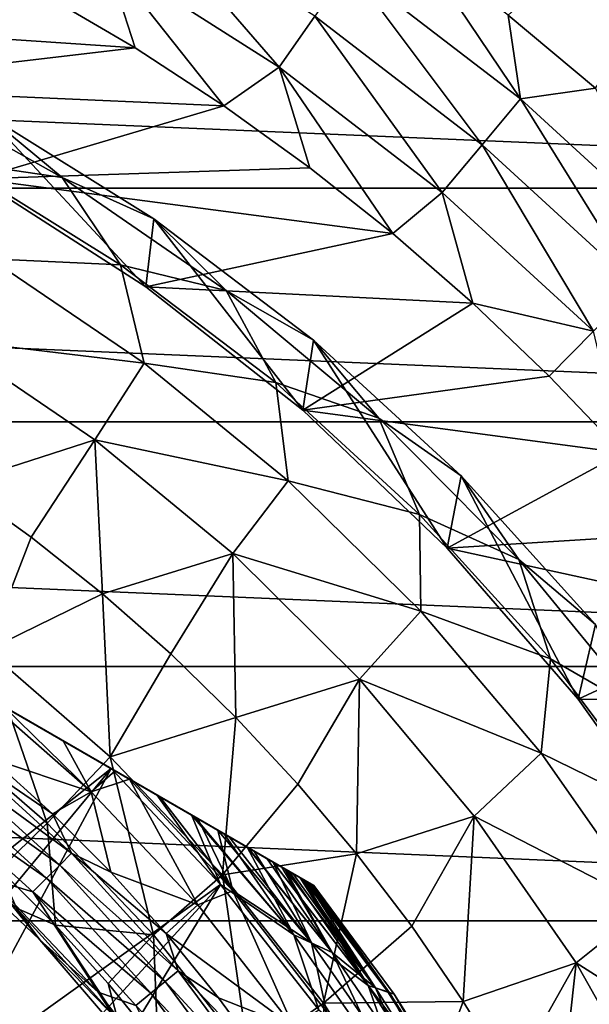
# Model space of a CAD drawing. Header units: metres. Extents: x -82 to 82, y -313 to 40.
# Tile 246 of 256: x 13.52 to 20.58, y 12.29 to 24.49. Entities that reach past the tile are written whole.
import ezdxf

# ---------------------------------------------------------------- set-up
doc = ezdxf.new("R2010")
doc.units = ezdxf.units.M
doc.layers.add('solid_505278_SW0001_CCC', color=7, linetype='CONTINUOUS')

msp = doc.modelspace()

# ---------------------------------------------------------------- linework, layer by layer
at = {"layer": 'solid_505278_SW0001_CCC'}
for points in [[(19.572805, 24.543472, -258.303833), (20.654238, 23.640627, -258.303833), (23.783209, 28.343588, -261.541443)], [(14.586952, 25.265343, -257.551117), (16.733465, 23.897863, -257.551117), (14.97223, 25.932663, -257.704254)], [(16.733465, 23.897863, -257.551117), (17.175436, 24.529066, -257.704254), (14.97223, 25.932663, -257.704254)], [(17.602146, 25.13847, -257.956726), (19.726128, 23.508682, -257.956726), (18.451958, 25.396891, -258.303833)], [(19.726128, 23.508682, -257.956726), (19.572805, 24.543472, -258.303833), (18.451958, 25.396891, -258.303833)], [(14.586952, 25.265343, -257.551117), (13.820222, 24.801702, -257.5), (14.951292, 24.136732, -257.5)], [(14.586952, 25.265343, -257.551117), (14.951292, 24.136732, -257.5), (16.050428, 23.420221, -257.5)], [(14.586952, 25.265343, -257.551117), (16.050428, 23.420221, -257.5), (16.733465, 23.897863, -257.551117)], [(-33.140461, 22.398878, -279.5), (-31.121508, 25.128704, -279.5), (33.140461, 22.398878, -279.5)], [(-31.121508, 25.128704, -279.5), (31.121508, 25.128704, -279.5), (33.140461, 22.398878, -279.5)], [(17.175436, 24.529066, -257.704254), (19.247929, 22.938787, -257.704254), (17.602146, 25.13847, -257.956726)], [(19.247929, 22.938787, -257.704254), (19.726128, 23.508682, -257.956726), (17.602146, 25.13847, -257.956726)], [(8.503753, 24.570026, -257.5), (14.951292, 24.136732, -257.5), (13.820222, 24.801702, -257.5)], [(8.503753, 24.570026, -257.5), (10.800772, 23.650438, -257.5), (14.951292, 24.136732, -257.5)], [(16.733465, 23.897863, -257.551117), (18.752625, 22.348507, -257.551117), (17.175436, 24.529066, -257.704254)], [(18.752625, 22.348507, -257.551117), (19.247929, 22.938787, -257.704254), (17.175436, 24.529066, -257.704254)], [(19.726128, 23.508682, -257.956726), (20.654238, 23.640627, -258.303833), (19.572805, 24.543472, -258.303833)], [(10.800772, 23.650438, -257.5), (16.050428, 23.420221, -257.5), (14.951292, 24.136732, -257.5)], [(16.733465, 23.897863, -257.551117), (16.050428, 23.420221, -257.5), (17.11529, 22.653694, -257.5)], [(16.733465, 23.897863, -257.551117), (17.11529, 22.653694, -257.5), (18.143606, 21.838785, -257.5)], [(16.733465, 23.897863, -257.551117), (18.143606, 21.838785, -257.5), (18.752625, 22.348507, -257.551117)], [(11.896777, 23.738615, 22.86648), (14.04752, 22.532694, 22.86648), (13.076743, 23.332966, 15)], [(12.721152, 22.72757, 30.750626), (14.04752, 22.532694, 22.86648), (11.896777, 23.738615, 22.86648)], [(10.800772, 23.650438, -257.5), (13.000019, 22.516647, -257.5), (16.050428, 23.420221, -257.5)], [(19.726128, 23.508682, -257.956726), (21.69998, 21.69998, -257.956726), (20.654238, 23.640627, -258.303833)], [(13.000019, 22.516647, -257.5), (17.11529, 22.653694, -257.5), (16.050428, 23.420221, -257.5)], [(19.247929, 22.938787, -257.704254), (21.173931, 21.173931, -257.704254), (19.726128, 23.508682, -257.956726)], [(21.173931, 21.173931, -257.704254), (21.69998, 21.69998, -257.956726), (19.726128, 23.508682, -257.956726)], [(15.081487, 21.17897, 15), (13.000019, 22.516647, 15), (13.076743, 23.332966, 15)], [(15.081487, 21.17897, 15), (13.076743, 23.332966, 15), (15.183228, 22.020393, 15)], [(14.04752, 22.532694, 22.86648), (15.183228, 22.020393, 15), (13.076743, 23.332966, 15)], [(18.752625, 22.348507, -257.551117), (20.629066, 20.629066, -257.551117), (19.247929, 22.938787, -257.704254)], [(20.629066, 20.629066, -257.551117), (21.173931, 21.173931, -257.704254), (19.247929, 22.938787, -257.704254)], [(14.771396, 21.451714, 30.750626), (14.04752, 22.532694, 22.86648), (12.721152, 22.72757, 30.750626)], [(14.771396, 21.451714, 30.750626), (12.721152, 22.72757, 30.750626), (13.154769, 21.524996, 38.608505)], [(13.000019, 22.516647, -257.5), (18.143606, 21.838785, -257.5), (17.11529, 22.653694, -257.5)], [(13.000019, 22.516647, -257.5), (15.081487, 21.17897, -257.5), (18.143606, 21.838785, -257.5)], [(15.081487, 21.17897, 15), (15.081487, 21.17897, -257.5), (13.000019, 22.516647, -257.5)], [(15.081487, 21.17897, 15), (13.000019, 22.516647, -257.5), (13.000019, 22.516647, 15)], [(14.04752, 22.532694, 22.86648), (16.077126, 21.132467, 22.86648), (15.183228, 22.020393, 15)], [(14.771396, 21.451714, 30.750626), (16.077126, 21.132467, 22.86648), (14.04752, 22.532694, 22.86648)], [(-34.920612, 19.507713, -279.5), (-33.140461, 22.398878, -279.5), (34.920612, 19.507713, -279.5)], [(-33.140461, 22.398878, -279.5), (33.140461, 22.398878, -279.5), (34.920612, 19.507713, -279.5)], [(18.752625, 22.348507, -257.551117), (18.143606, 21.838785, -257.5), (19.133186, 20.97723, -257.5)], [(18.752625, 22.348507, -257.551117), (19.133186, 20.97723, -257.5), (20.629066, 20.629066, -257.551117)], [(17.026358, 19.649506, 15), (15.081487, 21.17897, 15), (15.183228, 22.020393, 15)], [(17.026358, 19.649506, 15), (15.183228, 22.020393, 15), (17.159466, 20.517828, 15)], [(16.077126, 21.132467, 22.86648), (17.159466, 20.517828, 15), (15.183228, 22.020393, 15)], [(15.081487, 21.17897, -257.5), (19.133186, 20.97723, -257.5), (18.143606, 21.838785, -257.5)], [(3.335342, 21.745701, 112.757362), (17.164658, 13.761341, 112.757362), (17.164658, 13.761341, 97.169998)], [(3.335342, 21.745701, 112.757362), (3.344638, 21.740334, 112.910164), (17.164658, 13.761341, 112.757362)], [(3.335342, 21.745701, 97.169998), (3.335342, 21.745701, 112.757362), (17.164658, 13.761341, 97.169998)], [(17.14616, 13.77202, 96.840813), (3.335342, 21.745701, 97.169998), (17.164658, 13.761341, 97.169998)], [(17.14616, 13.77202, 96.840813), (3.353839, 21.735022, 96.840813), (3.335342, 21.745701, 97.169998)], [(3.344638, 21.740334, 112.910164), (17.155363, 13.766708, 112.910164), (17.164658, 13.761341, 112.757362)], [(3.344638, 21.740334, 112.910164), (3.372968, 21.723976, 113.064278), (17.155363, 13.766708, 112.910164)], [(17.089987, 13.804452, 96.510437), (3.410013, 21.702589, 96.510437), (3.353839, 21.735022, 96.840813)], [(17.14616, 13.77202, 96.840813), (17.089987, 13.804452, 96.510437), (3.353839, 21.735022, 96.840813)], [(3.372968, 21.723976, 113.064278), (17.127033, 13.783063, 113.064262), (17.155363, 13.766708, 112.910164)], [(3.372968, 21.723976, 113.064278), (3.422243, 21.695528, 113.222115), (17.127033, 13.783063, 113.064262)], [(17.041265, 13.832582, 96.32399), (3.458735, 21.674459, 96.32399), (3.410013, 21.702589, 96.510437)], [(17.089987, 13.804452, 96.510437), (17.041265, 13.832582, 96.32399), (3.410013, 21.702589, 96.510437)], [(3.422243, 21.695528, 113.222115), (17.077768, 13.811507, 113.222092), (17.127033, 13.783063, 113.064262)], [(3.422243, 21.695528, 113.222115), (3.423943, 21.694546, 113.22657), (17.077768, 13.811507, 113.222092)], [(3.423943, 21.694546, 113.22657), (17.076057, 13.812495, 113.22657), (17.077768, 13.811507, 113.222092)], [(3.423943, 21.694546, 113.22657), (3.495441, 21.653267, 113.385109), (17.076057, 13.812495, 113.22657)], [(16.99383, 13.859969, 96.176758), (3.50617, 21.647072, 96.176758), (3.458735, 21.674459, 96.32399)], [(17.041265, 13.832582, 96.32399), (16.99383, 13.859969, 96.176758), (3.458735, 21.674459, 96.32399)], [(3.495441, 21.653267, 113.385109), (16.903015, 13.9124, 113.554543), (17.004576, 13.853765, 113.385078)], [(3.495441, 21.653267, 113.385109), (3.597039, 21.59461, 113.554626), (16.903015, 13.9124, 113.554543)], [(3.495441, 21.653267, 113.385109), (17.004576, 13.853765, 113.385078), (17.076057, 13.812495, 113.22657)], [(16.854033, 13.940681, 95.839478), (3.645968, 21.56636, 95.839478), (3.50617, 21.647072, 96.176758)], [(16.99383, 13.859969, 96.176758), (16.854033, 13.940681, 95.839478), (3.50617, 21.647072, 96.176758)], [(3.597039, 21.59461, 113.554626), (3.693207, 21.539087, 113.683708), (16.903015, 13.9124, 113.554543)], [(16.665241, 14.049679, 95.497742), (3.834758, 21.457363, 95.497742), (3.645968, 21.56636, 95.839478)], [(16.854033, 13.940681, 95.839478), (16.665241, 14.049679, 95.497742), (3.645968, 21.56636, 95.839478)], [(3.693207, 21.539087, 113.683708), (16.806791, 13.967956, 113.683716), (16.903015, 13.9124, 113.554543)], [(3.693207, 21.539087, 113.683708), (3.733701, 21.515707, 113.731995), (16.806791, 13.967956, 113.683716)], [(3.733701, 21.515707, 113.731995), (16.586079, 14.095385, 113.917839), (16.766411, 13.991269, 113.731865)], [(3.733701, 21.515707, 113.731995), (3.914102, 21.411554, 113.918007), (16.586079, 14.095385, 113.917839)], [(3.733701, 21.515707, 113.731995), (16.766411, 13.991269, 113.731865), (16.806791, 13.967956, 113.683716)], [(15.064059, 20.234808, 38.608505), (13.154769, 21.524996, 38.608505), (12.62279, 20.52618, 46.427788)], [(14.771396, 21.451714, 30.750626), (13.154769, 21.524996, 38.608505), (15.064059, 20.234808, 38.608505)], [(16.657099, 14.05438, 95.48481), (3.842902, 21.452662, 95.48481), (3.834758, 21.457363, 95.497742)], [(16.665241, 14.049679, 95.497742), (16.657099, 14.05438, 95.48481), (3.834758, 21.457363, 95.497742)], [(16.420527, 14.190966, 95.152443), (4.079474, 21.316076, 95.152443), (3.842902, 21.452662, 95.48481)], [(16.657099, 14.05438, 95.48481), (16.420527, 14.190966, 95.152443), (3.842902, 21.452662, 95.48481)], [(3.914102, 21.411554, 113.918007), (16.352201, 14.230412, 114.111252), (16.586079, 14.095385, 113.917839)], [(3.914102, 21.411554, 113.918007), (4.148025, 21.276499, 114.11142), (16.352201, 14.230412, 114.111252)], [(16.694662, 19.991457, 30.750626), (16.077126, 21.132467, 22.86648), (14.771396, 21.451714, 30.750626)], [(16.694662, 19.991457, 30.750626), (14.771396, 21.451714, 30.750626), (15.064059, 20.234808, 38.608505)], [(16.110819, 14.369775, 94.804329), (4.389181, 21.137266, 94.804329), (4.079474, 21.316076, 95.152443)], [(16.420527, 14.190966, 95.152443), (16.110819, 14.369775, 94.804329), (4.079474, 21.316076, 95.152443)], [(4.148025, 21.276499, 114.11142), (4.159576, 21.269829, 114.119965), (16.352201, 14.230412, 114.111252)], [(4.159576, 21.269829, 114.119965), (16.340429, 14.23721, 114.119957), (16.352201, 14.230412, 114.111252)], [(4.159576, 21.269829, 114.119965), (4.446409, 21.104225, 114.309044), (16.340429, 14.23721, 114.119957)], [(15.973395, 14.449117, 94.671585), (4.526604, 21.057924, 94.671585), (4.389181, 21.137266, 94.804329)], [(16.110819, 14.369775, 94.804329), (15.973395, 14.449117, 94.671585), (4.389181, 21.137266, 94.804329)], [(4.446409, 21.104225, 114.309044), (15.68013, 14.618434, 114.506233), (16.053864, 14.402658, 114.308884)], [(4.446409, 21.104225, 114.309044), (4.820144, 20.888449, 114.506363), (15.68013, 14.618434, 114.506233)], [(4.446409, 21.104225, 114.309044), (16.053864, 14.402658, 114.308884), (16.340429, 14.23721, 114.119957)], [(15.081487, 21.17897, -257.5), (17.026358, 19.649506, -257.5), (19.133186, 20.97723, -257.5)], [(17.026358, 19.649506, 15), (17.026358, 19.649506, -257.5), (15.081487, 21.17897, -257.5)], [(17.026358, 19.649506, 15), (15.081487, 21.17897, -257.5), (15.081487, 21.17897, 15)], [(16.077126, 21.132467, 22.86648), (17.968092, 19.550007, 22.86648), (17.159466, 20.517828, 15)], [(16.694662, 19.991457, 30.750626), (17.968092, 19.550007, 22.86648), (16.077126, 21.132467, 22.86648)], [(15.72608, 14.591905, 94.457443), (4.773921, 20.915136, 94.457436), (4.526604, 21.057924, 94.671585)], [(15.973395, 14.449117, 94.671585), (15.72608, 14.591905, 94.457443), (4.526604, 21.057924, 94.671585)], [(17.026358, 19.649506, -257.5), (20.081911, 20.070869, -257.5), (19.133186, 20.97723, -257.5)], [(20.629066, 20.629066, -257.551117), (19.133186, 20.97723, -257.5), (20.081911, 20.070869, -257.5)], [(15.258471, 14.861878, 94.119049), (5.241532, 20.645161, 94.119041), (4.773921, 20.915136, 94.457436)], [(15.72608, 14.591905, 94.457443), (15.258471, 14.861878, 94.119049), (4.773921, 20.915136, 94.457436)], [(4.820144, 20.888449, 114.506363), (4.85295, 20.869509, 114.521698), (15.68013, 14.618434, 114.506233)], [(4.85295, 20.869509, 114.521698), (15.647055, 14.63753, 114.52169), (15.68013, 14.618434, 114.506233)], [(4.85295, 20.869509, 114.521698), (5.281591, 20.622032, 114.698235), (15.647055, 14.63753, 114.52169)], [(14.879573, 15.080636, 93.892952), (5.620428, 20.426405, 93.892952), (5.241532, 20.645161, 94.119041)], [(15.258471, 14.861878, 94.119049), (14.879573, 15.080636, 93.892952), (5.241532, 20.645161, 94.119041)], [(5.281591, 20.622032, 114.698235), (5.84601, 20.296165, 114.878677), (15.218615, 14.88489, 114.698158)], [(5.281591, 20.622032, 114.698235), (15.218615, 14.88489, 114.698158), (15.647055, 14.63753, 114.52169)], [(20.629066, 20.629066, -257.551117), (20.081911, 20.070869, -257.5), (20.987734, 19.121662, -257.5)], [(14.452027, 19.282061, 46.427788), (12.62279, 20.52618, 46.427788), (12.745398, 18.736017, 54.188477)], [(15.064059, 20.234808, 38.608505), (12.62279, 20.52618, 46.427788), (14.452027, 19.282061, 46.427788)], [(18.817091, 17.942045, 15), (17.026358, 19.649506, 15), (17.159466, 20.517828, 15)], [(18.817091, 17.942045, 15), (17.159466, 20.517828, 15), (18.987946, 18.838428, 15)], [(17.968092, 19.550007, 22.86648), (18.987946, 18.838428, 15), (17.159466, 20.517828, 15)], [(14.703426, 15.182334, 93.79953), (5.796582, 20.324703, 93.799522), (5.620428, 20.426405, 93.892952)], [(14.879573, 15.080636, 93.892952), (14.703426, 15.182334, 93.79953), (5.620428, 20.426405, 93.892952)], [(14.060379, 15.553597, 93.50985), (6.439635, 19.953436, 93.50985), (5.796582, 20.324703, 93.799522)], [(14.703426, 15.182334, 93.79953), (14.060379, 15.553597, 93.50985), (5.796582, 20.324703, 93.799522)], [(14.65399, 15.210876, 114.878677), (5.84601, 20.296165, 114.878677), (7.622289, 19.27063, 115.276672)], [(15.218615, 14.88489, 114.698158), (5.84601, 20.296165, 114.878677), (14.65399, 15.210876, 114.878677)], [(16.847654, 18.77578, 38.608505), (15.064059, 20.234808, 38.608505), (14.452027, 19.282061, 46.427788)], [(16.694662, 19.991457, 30.750626), (15.064059, 20.234808, 38.608505), (16.847654, 18.77578, 38.608505)], [(17.026358, 19.649506, -257.5), (20.987734, 19.121662, -257.5), (20.081911, 20.070869, -257.5)], [(14.060379, 15.553597, 93.50985), (13.329845, 15.975371, 93.259979), (6.439635, 19.953436, 93.50985)], [(18.474422, 18.359352, 30.750626), (17.968092, 19.550007, 22.86648), (16.694662, 19.991457, 30.750626)], [(18.474422, 18.359352, 30.750626), (16.694662, 19.991457, 30.750626), (16.847654, 18.77578, 38.608505)], [(17.026358, 19.649506, -257.5), (18.817091, 17.942045, -257.5), (20.987734, 19.121662, -257.5)], [(18.817091, 17.942045, 15), (18.817091, 17.942045, -257.5), (17.026358, 19.649506, -257.5)], [(18.817091, 17.942045, 15), (17.026358, 19.649506, -257.5), (17.026358, 19.649506, 15)], [(17.968092, 19.550007, 22.86648), (19.704113, 17.798962, 22.86648), (18.987946, 18.838428, 15)], [(18.474422, 18.359352, 30.750626), (19.704113, 17.798962, 22.86648), (17.968092, 19.550007, 22.86648)], [(-36.44915, 16.476023, -279.5), (-34.920612, 19.507713, -279.5), (36.44915, 16.476023, -279.5)], [(-34.920612, 19.507713, -279.5), (34.920612, 19.507713, -279.5), (36.44915, 16.476023, -279.5)], [(14.65399, 15.210876, 114.878677), (7.622289, 19.27063, 115.276672), (12.87771, 16.236412, 115.276672)], [(14.452027, 19.282061, 46.427788), (12.745398, 18.736017, 54.188477), (13.661897, 18.078609, 54.188477)], [(14.452027, 19.282061, 46.427788), (13.661897, 18.078609, 54.188477), (14.544548, 17.376411, 54.188477)], [(16.159458, 17.875425, 46.427788), (14.452027, 19.282061, 46.427788), (14.544548, 17.376411, 54.188477)], [(16.847654, 18.77578, 38.608505), (14.452027, 19.282061, 46.427788), (16.159458, 17.875425, 46.427788)], [(18.817091, 17.942045, -257.5), (21.848707, 18.131657, -257.5), (20.987734, 19.121662, -257.5)], [(20.437395, 16.072115, 15), (18.817091, 17.942045, 15), (18.987946, 18.838428, 15)], [(20.437395, 16.072115, 15), (18.987946, 18.838428, 15), (20.652315, 16.997356, 15)], [(19.704113, 17.798962, 22.86648), (20.652315, 16.997356, 15), (18.987946, 18.838428, 15)], [(13.115787, 16.67808, 61.983105), (13.661897, 18.078609, 54.188477), (12.745398, 18.736017, 54.188477)], [(18.490669, 17.160084, 38.608505), (16.847654, 18.77578, 38.608505), (16.159458, 17.875425, 46.427788)], [(18.474422, 18.359352, 30.750626), (16.847654, 18.77578, 38.608505), (18.490669, 17.160084, 38.608505)], [(20.095375, 16.569431, 30.750626), (19.704113, 17.798962, 22.86648), (18.474422, 18.359352, 30.750626)], [(20.095375, 16.569431, 30.750626), (18.474422, 18.359352, 30.750626), (18.490669, 17.160084, 38.608505)], [(13.115787, 16.67808, 61.983105), (14.544548, 17.376411, 54.188477), (13.661897, 18.078609, 54.188477)], [(18.817091, 17.942045, -257.5), (22.663012, 17.102951, -257.5), (21.848707, 18.131657, -257.5)], [(18.817091, 17.942045, -257.5), (20.437395, 16.072115, -257.5), (22.663012, 17.102951, -257.5)], [(20.437395, 16.072115, 15), (20.437395, 16.072115, -257.5), (18.817091, 17.942045, -257.5)], [(20.437395, 16.072115, 15), (18.817091, 17.942045, -257.5), (18.817091, 17.942045, 15)], [(16.159458, 17.875425, 46.427788), (14.544548, 17.376411, 54.188477), (15.391166, 16.631163, 54.188477)], [(16.159458, 17.875425, 46.427788), (15.391166, 16.631163, 54.188477), (16.199652, 15.844709, 54.188477)], [(17.730694, 16.318132, 46.427788), (16.159458, 17.875425, 46.427788), (16.199652, 15.844709, 54.188477)], [(18.490669, 17.160084, 38.608505), (16.159458, 17.875425, 46.427788), (17.730694, 16.318132, 46.427788)], [(19.704113, 17.798962, 22.86648), (21.27022, 15.894428, 22.86648), (20.652315, 16.997356, 15)], [(20.095375, 16.569431, 30.750626), (21.27022, 15.894428, 22.86648), (19.704113, 17.798962, 22.86648)], [(13.115787, 16.67808, 61.983105), (14.641749, 15.355824, 61.983105), (14.544548, 17.376411, 54.188477)], [(14.641749, 15.355824, 61.983105), (15.391166, 16.631163, 54.188477), (14.544548, 17.376411, 54.188477)], [(19.979397, 15.401203, 38.608505), (18.490669, 17.160084, 38.608505), (17.730694, 16.318132, 46.427788)], [(20.095375, 16.569431, 30.750626), (18.490669, 17.160084, 38.608505), (19.979397, 15.401203, 38.608505)], [(20.437395, 16.072115, -257.5), (23.428949, 16.037683, -257.5), (22.663012, 17.102951, -257.5)], [(21.872576, 14.056685, 15), (20.437395, 16.072115, 15), (20.652315, 16.997356, 15)], [(12.415007, 15.786965, 69.836754), (13.859437, 14.535359, 69.836754), (13.115787, 16.67808, 61.983105)], [(13.859437, 14.535359, 69.836754), (14.641749, 15.355824, 61.983105), (13.115787, 16.67808, 61.983105)], [(14.641749, 15.355824, 61.983105), (16.199652, 15.844709, 54.188477), (15.391166, 16.631163, 54.188477)], [(-37.71508, 13.325637, -279.5), (-36.44915, 16.476023, -279.5), (37.71508, 13.325637, -279.5)], [(-36.44915, 16.476023, -279.5), (36.44915, 16.476023, -279.5), (37.71508, 13.325637, -279.5)], [(21.543587, 14.637077, 30.750626), (20.095375, 16.569431, 30.750626), (19.979397, 15.401203, 38.608505)], [(21.543587, 14.637077, 30.750626), (21.27022, 15.894428, 22.86648), (20.095375, 16.569431, 30.750626)], [(11.294052, 12.543294, 119.121323), (14.65399, 15.210876, 114.878677), (12.87771, 16.236412, 115.276672)], [(17.730694, 16.318132, 46.427788), (16.199652, 15.844709, 54.188477), (16.968002, 15.019003, 54.188477)], [(17.730694, 16.318132, 46.427788), (16.968002, 15.019003, 54.188477), (17.694315, 14.156086, 54.188477)], [(19.152491, 14.623305, 46.427788), (17.730694, 16.318132, 46.427788), (17.694315, 14.156086, 54.188477)], [(19.979397, 15.401203, 38.608505), (17.730694, 16.318132, 46.427788), (19.152491, 14.623305, 46.427788)], [(14.404408, 14.925163, 93.166901), (12.963223, 16.18704, 93.160645), (13.329845, 15.975371, 93.259979)], [(14.404408, 14.925163, 93.166901), (13.166644, 15.337305, 92.499084), (12.963223, 16.18704, 93.160645)], [(20.437395, 16.072115, -257.5), (21.872576, 14.056685, -257.5), (23.428949, 16.037683, -257.5)], [(21.872576, 14.056685, 15), (21.872576, 14.056685, -257.5), (20.437395, 16.072115, -257.5)], [(21.872576, 14.056685, 15), (20.437395, 16.072115, -257.5), (20.437395, 16.072115, 15)], [(14.404408, 14.925163, 93.166901), (13.329845, 15.975371, 93.259979), (14.060379, 15.553597, 93.50985)], [(13.272218, 13.962365, 77.713394), (13.859437, 14.535359, 69.836754), (12.415007, 15.786965, 69.836754)], [(14.641749, 15.355824, 61.983105), (16.035114, 13.894506, 61.983105), (16.199652, 15.844709, 54.188477)], [(16.035114, 13.894506, 61.983105), (16.968002, 15.019003, 54.188477), (16.199652, 15.844709, 54.188477)], [(14.404408, 14.925163, 93.166901), (14.060379, 15.553597, 93.50985), (14.703426, 15.182334, 93.79953)], [(12.575418, 15.323192, 92.187546), (12.707966, 15.484701, 92.327232), (14.164539, 14.164539, 92.327232)], [(12.707966, 15.484701, 92.327232), (13.166644, 15.337305, 92.499084), (13.926567, 14.65074, 92.499084)], [(14.164539, 14.164539, 92.327232), (12.707966, 15.484701, 92.327232), (13.926567, 14.65074, 92.499084)], [(21.301414, 13.513812, 38.608505), (19.979397, 15.401203, 38.608505), (19.152491, 14.623305, 46.427788)], [(21.543587, 14.637077, 30.750626), (19.979397, 15.401203, 38.608505), (21.301414, 13.513812, 38.608505)], [(12.429935, 15.145921, 92.084709), (12.575418, 15.323192, 92.187546), (14.016799, 14.016799, 92.187546)], [(14.016799, 14.016799, 92.187546), (12.575418, 15.323192, 92.187546), (14.164539, 14.164539, 92.327232)], [(14.404408, 14.925163, 93.166901), (13.926567, 14.65074, 92.499084), (13.166644, 15.337305, 92.499084)], [(13.859437, 14.535359, 69.836754), (15.178354, 13.152119, 69.836754), (14.641749, 15.355824, 61.983105)], [(15.178354, 13.152119, 69.836754), (16.035114, 13.894506, 61.983105), (14.641749, 15.355824, 61.983105)], [(11.294052, 12.543294, 119.121323), (11.93504, 11.935019, 119.121323), (14.65399, 15.210876, 114.878677)], [(11.93504, 11.935019, 119.121323), (12.543314, 11.294029, 119.121323), (14.65399, 15.210876, 114.878677)], [(13.854642, 13.854642, 92.084709), (12.275603, 14.957866, 92.021599), (12.429935, 15.145921, 92.084709)], [(13.854642, 13.854642, 92.084709), (12.429935, 15.145921, 92.084709), (14.016799, 14.016799, 92.187546)], [(12.543314, 11.294029, 119.121323), (16.009871, 13.776582, 114.878677), (14.65399, 15.210876, 114.878677)], [(14.404408, 14.925163, 93.166901), (14.703426, 15.182334, 93.79953), (14.879573, 15.080636, 93.892952)], [(15.218615, 14.88489, 114.698158), (14.65399, 15.210876, 114.878677), (16.009871, 13.776582, 114.878677)], [(14.404408, 14.925163, 93.166901), (14.879573, 15.080636, 93.892952), (15.727956, 13.523272, 93.166901)], [(16.162691, 13.697992, 93.894745), (14.879573, 15.080636, 93.892952), (15.258471, 14.861878, 94.119049)], [(16.162691, 13.697992, 93.894745), (15.727956, 13.523272, 93.166901), (14.879573, 15.080636, 93.892952)], [(16.035114, 13.894506, 61.983105), (17.694315, 14.156086, 54.188477), (16.968002, 15.019003, 54.188477)], [(12.275603, 14.957866, 92.021599), (13.68262, 13.68262, 92.021599), (13.159344, 13.843471, 92)], [(13.854642, 13.854642, 92.084709), (13.68262, 13.68262, 92.021599), (12.275603, 14.957866, 92.021599)], [(14.404408, 14.925163, 93.166901), (14.65074, 13.926567, 92.499084), (13.926567, 14.65074, 92.499084)], [(14.404408, 14.925163, 93.166901), (15.727956, 13.523272, 93.166901), (14.65074, 13.926567, 92.499084)], [(15.647055, 14.63753, 114.52169), (15.218615, 14.88489, 114.698158), (16.009871, 13.776582, 114.878677)], [(16.162691, 13.697992, 93.894745), (15.258471, 14.861878, 94.119049), (15.72608, 14.591905, 94.457443)], [(14.164539, 14.164539, 92.327232), (13.926567, 14.65074, 92.499084), (14.65074, 13.926567, 92.499084)], [(16.916052, 13.150289, 114.521858), (15.647055, 14.63753, 114.52169), (16.009871, 13.776582, 114.878677)], [(15.68013, 14.618434, 114.506233), (15.647055, 14.63753, 114.52169), (16.916052, 13.150289, 114.521858)], [(13.272218, 13.962365, 77.713394), (13.962365, 13.272218, 77.713394), (13.859437, 14.535359, 69.836754)], [(13.962365, 13.272218, 77.713394), (15.178354, 13.152119, 69.836754), (13.859437, 14.535359, 69.836754)], [(16.053864, 14.402658, 114.308884), (15.68013, 14.618434, 114.506233), (16.916052, 13.150289, 114.521858)], [(16.162691, 13.697992, 93.894745), (15.72608, 14.591905, 94.457443), (15.973395, 14.449117, 94.671585)], [(19.152491, 14.623305, 46.427788), (17.694315, 14.156086, 54.188477), (18.376789, 13.258098, 54.188477)], [(19.152491, 14.623305, 46.427788), (18.376789, 13.258098, 54.188477), (19.013735, 12.327262, 54.188477)], [(20.412865, 12.805229, 46.427788), (19.152491, 14.623305, 46.427788), (19.013735, 12.327262, 54.188477)], [(21.301414, 13.513812, 38.608505), (19.152491, 14.623305, 46.427788), (20.412865, 12.805229, 46.427788)], [(12.376077, 14.416405, 84), (12.376098, 14.416386, 89.099998), (13.771052, 13.090383, 89.099998)], [(13.771063, 13.090371, 84), (12.376077, 14.416405, 84), (13.771052, 13.090383, 89.099998)], [(13.481708, 13.481708, 80.853928), (12.376077, 14.416405, 84), (13.771063, 13.090371, 84)], [(13.771052, 13.090383, 89.099998), (12.376098, 14.416386, 89.099998), (13.159473, 13.843348, 89.099998)], [(17.134172, 13.051436, 94.671173), (15.973395, 14.449117, 94.671585), (16.110819, 14.369775, 94.804329)], [(16.162691, 13.697992, 93.894745), (15.973395, 14.449117, 94.671585), (17.134172, 13.051436, 94.671173)], [(16.340429, 14.23721, 114.119957), (16.053864, 14.402658, 114.308884), (16.916052, 13.150289, 114.521858)], [(17.134172, 13.051436, 94.671173), (16.110819, 14.369775, 94.804329), (16.420527, 14.190966, 95.152443)], [(14.016799, 14.016799, 92.187546), (14.164539, 14.164539, 92.327232), (15.484701, 12.707966, 92.327232)], [(14.164539, 14.164539, 92.327232), (14.65074, 13.926567, 92.499084), (15.337305, 13.166644, 92.499084)], [(15.484701, 12.707966, 92.327232), (14.164539, 14.164539, 92.327232), (15.337305, 13.166644, 92.499084)], [(16.035114, 13.894506, 61.983105), (17.283262, 12.307356, 61.983105), (17.694315, 14.156086, 54.188477)], [(17.389713, 12.934415, 114.120171), (16.340429, 14.23721, 114.119957), (16.916052, 13.150289, 114.521858)], [(16.352201, 14.230412, 114.111252), (16.340429, 14.23721, 114.119957), (17.389713, 12.934415, 114.120171)], [(16.586079, 14.095385, 113.917839), (16.352201, 14.230412, 114.111252), (17.389713, 12.934415, 114.120171)], [(17.134172, 13.051436, 94.671173), (16.420527, 14.190966, 95.152443), (16.657099, 14.05438, 95.48481)], [(17.283262, 12.307356, 61.983105), (18.376789, 13.258098, 54.188477), (17.694315, 14.156086, 54.188477)], [(16.766411, 13.991269, 113.731865), (16.586079, 14.095385, 113.917839), (17.389713, 12.934415, 114.120171)], [(17.835857, 12.524565, 95.48468), (16.657099, 14.05438, 95.48481), (16.665241, 14.049679, 95.497742)], [(17.134172, 13.051436, 94.671173), (16.657099, 14.05438, 95.48481), (17.835857, 12.524565, 95.48468)], [(17.835857, 12.524565, 95.48468), (16.665241, 14.049679, 95.497742), (16.854033, 13.940681, 95.839478)], [(13.481708, 13.481708, 80.853928), (13.962365, 13.272218, 77.713394), (13.272218, 13.962365, 77.713394)], [(13.854642, 13.854642, 92.084709), (14.016799, 14.016799, 92.187546), (15.323192, 12.575418, 92.187546)], [(15.323192, 12.575418, 92.187546), (14.016799, 14.016799, 92.187546), (15.484701, 12.707966, 92.327232)], [(15.727956, 13.523272, 93.166901), (15.337305, 13.166644, 92.499084), (14.65074, 13.926567, 92.499084)], [(16.806791, 13.967956, 113.683716), (16.766411, 13.991269, 113.731865), (17.389713, 12.934415, 114.120171)], [(17.929243, 12.493874, 113.68486), (16.806791, 13.967956, 113.683716), (17.389713, 12.934415, 114.120171)], [(16.903015, 13.9124, 113.554543), (16.806791, 13.967956, 113.683716), (17.929243, 12.493874, 113.68486)], [(17.835857, 12.524565, 95.48468), (16.854033, 13.940681, 95.839478), (16.99383, 13.859969, 96.176758)], [(17.004576, 13.853765, 113.385078), (16.903015, 13.9124, 113.554543), (17.929243, 12.493874, 113.68486)], [(13.68262, 13.68262, 92.021599), (14.49212, 12.441401, 92), (13.159344, 13.843471, 92)], [(13.159473, 13.843348, 89.099998), (13.159344, 13.843471, 92), (14.49212, 12.441401, 92)], [(13.159473, 13.843348, 89.099998), (14.49212, 12.441401, 92), (14.492264, 12.441234, 89.099998)], [(13.771052, 13.090383, 89.099998), (13.159473, 13.843348, 89.099998), (14.492264, 12.441234, 89.099998)], [(15.145921, 12.429935, 92.084709), (13.68262, 13.68262, 92.021599), (13.854642, 13.854642, 92.084709)], [(15.145921, 12.429935, 92.084709), (13.854642, 13.854642, 92.084709), (15.323192, 12.575418, 92.187546)], [(15.178354, 13.152119, 69.836754), (16.359814, 11.649771, 69.836754), (16.035114, 13.894506, 61.983105)], [(16.359814, 11.649771, 69.836754), (17.283262, 12.307356, 61.983105), (16.035114, 13.894506, 61.983105)], [(17.835857, 12.524565, 95.48468), (16.99383, 13.859969, 96.176758), (17.041265, 13.832582, 96.32399)], [(17.076057, 13.812495, 113.22657), (17.004576, 13.853765, 113.385078), (17.929243, 12.493874, 113.68486)], [(18.079464, 12.444824, 96.323189), (17.041265, 13.832582, 96.32399), (17.089987, 13.804452, 96.510437)], [(17.835857, 12.524565, 95.48468), (17.041265, 13.832582, 96.32399), (18.079464, 12.444824, 96.323189)], [(18.103628, 12.435227, 113.226662), (17.076057, 13.812495, 113.22657), (17.929243, 12.493874, 113.68486)], [(17.077768, 13.811507, 113.222092), (17.076057, 13.812495, 113.22657), (18.103628, 12.435227, 113.226662)], [(17.127033, 13.783063, 113.064262), (17.077768, 13.811507, 113.222092), (18.103628, 12.435227, 113.226662)], [(18.079464, 12.444824, 96.323189), (17.089987, 13.804452, 96.510437), (17.14616, 13.77202, 96.840813)], [(17.155363, 13.766708, 112.910164), (17.127033, 13.783063, 113.064262), (18.103628, 12.435227, 113.226662)], [(12.543314, 11.294029, 119.121323), (13.117209, 10.622083, 119.121323), (16.009871, 13.776582, 114.878677)], [(13.117209, 10.622083, 119.121323), (13.65515, 9.921022, 119.121323), (16.009871, 13.776582, 114.878677)], [(13.65515, 9.921022, 119.121323), (17.225948, 12.221984, 114.878677), (16.009871, 13.776582, 114.878677)], [(13.68262, 13.68262, 92.021599), (14.957866, 12.275603, 92.021599), (14.49212, 12.441401, 92)], [(15.145921, 12.429935, 92.084709), (14.957866, 12.275603, 92.021599), (13.68262, 13.68262, 92.021599)], [(16.162691, 13.697992, 93.894745), (16.915625, 12.004546, 93.166901), (15.727956, 13.523272, 93.166901)], [(16.916052, 13.150289, 114.521858), (16.009871, 13.776582, 114.878677), (17.225948, 12.221984, 114.878677)], [(17.323503, 12.196875, 93.894745), (16.915625, 12.004546, 93.166901), (16.162691, 13.697992, 93.894745)], [(17.323503, 12.196875, 93.894745), (16.162691, 13.697992, 93.894745), (17.134172, 13.051436, 94.671173)], [(18.079464, 12.444824, 96.323189), (17.14616, 13.77202, 96.840813), (17.164658, 13.761341, 97.169998)], [(17.155363, 13.766708, 112.910164), (18.103628, 12.435227, 113.226662), (17.164658, 13.761341, 112.757362)], [(17.164658, 13.761341, 97.169998), (17.164658, 13.761341, 112.757362), (18.161165, 12.416603, 112.757362)], [(18.103628, 12.435227, 113.226662), (18.161165, 12.416603, 112.757362), (17.164658, 13.761341, 112.757362)], [(18.161165, 12.416603, 97.169998), (17.164658, 13.761341, 97.169998), (18.161165, 12.416603, 112.757362)], [(18.079464, 12.444824, 96.323189), (17.164658, 13.761341, 97.169998), (18.161165, 12.416603, 97.169998)], [(13.481708, 13.481708, 80.853928), (13.771063, 13.090371, 84), (14.738228, 12.095351, 80.853928)], [(13.481708, 13.481708, 80.853928), (14.738228, 12.095351, 80.853928), (13.962365, 13.272218, 77.713394)], [(15.727956, 13.523272, 93.166901), (16.915625, 12.004546, 93.166901), (15.337305, 13.166644, 92.499084)], [(22.44569, 11.51366, 38.608505), (21.301414, 13.513812, 38.608505), (20.412865, 12.805229, 46.427788)], [(-38.70929, 10.079229, -279.5), (-37.71508, 13.325637, -279.5), (38.70929, 10.079229, -279.5)], [(-37.71508, 13.325637, -279.5), (37.71508, 13.325637, -279.5), (38.70929, 10.079229, -279.5)], [(13.962365, 13.272218, 77.713394), (14.616672, 12.548, 77.713394), (15.178354, 13.152119, 69.836754)], [(14.738228, 12.095351, 80.853928), (14.616672, 12.548, 77.713394), (13.962365, 13.272218, 77.713394)], [(17.283262, 12.307356, 61.983105), (19.013735, 12.327262, 54.188477), (18.376789, 13.258098, 54.188477)], [(15.024724, 11.630031, 89.099998), (13.771052, 13.090383, 89.099998), (14.492264, 12.441234, 89.099998)], [(13.771063, 13.090371, 84), (13.771052, 13.090383, 89.099998), (15.024724, 11.630031, 89.099998)], [(15.024739, 11.630013, 84), (13.771063, 13.090371, 84), (15.024724, 11.630031, 89.099998)], [(14.738228, 12.095351, 80.853928), (13.771063, 13.090371, 84), (15.024739, 11.630013, 84)], [(14.616672, 12.548, 77.713394), (15.233457, 11.791574, 77.713394), (15.178354, 13.152119, 69.836754)], [(15.233457, 11.791574, 77.713394), (16.359814, 11.649771, 69.836754), (15.178354, 13.152119, 69.836754)], [(16.915625, 12.004546, 93.166901), (15.984499, 12.372923, 92.499084), (15.337305, 13.166644, 92.499084)], [(15.484701, 12.707966, 92.327232), (15.337305, 13.166644, 92.499084), (15.984499, 12.372923, 92.499084)], [(18.046469, 11.550231, 114.521858), (16.916052, 13.150289, 114.521858), (17.225948, 12.221984, 114.878677)], [(17.389713, 12.934415, 114.120171), (16.916052, 13.150289, 114.521858), (18.046469, 11.550231, 114.521858)], [(18.178982, 11.551816, 94.671173), (17.134172, 13.051436, 94.671173), (17.835857, 12.524565, 95.48468)], [(17.323503, 12.196875, 93.894745), (17.134172, 13.051436, 94.671173), (18.178982, 11.551816, 94.671173)], [(18.336388, 11.553271, 114.120171), (17.389713, 12.934415, 114.120171), (18.046469, 11.550231, 114.521858)], [(17.929243, 12.493874, 113.68486), (17.389713, 12.934415, 114.120171), (18.336388, 11.553271, 114.120171)], [(15.323192, 12.575418, 92.187546), (15.484701, 12.707966, 92.327232), (16.655737, 11.129007, 92.327232)], [(15.484701, 12.707966, 92.327232), (15.984499, 12.372923, 92.499084), (16.590662, 11.547441, 92.499084)], [(16.655737, 11.129007, 92.327232), (15.484701, 12.707966, 92.327232), (16.590662, 11.547441, 92.499084)], [(20.412865, 12.805229, 46.427788), (19.013735, 12.327262, 54.188477), (19.603577, 11.365885, 54.188477)], [(20.412865, 12.805229, 46.427788), (19.603577, 11.365885, 54.188477), (20.144848, 10.376348, 54.188477)], [(21.501194, 10.879228, 46.427788), (20.412865, 12.805229, 46.427788), (20.144848, 10.376348, 54.188477)], [(22.44569, 11.51366, 38.608505), (20.412865, 12.805229, 46.427788), (21.501194, 10.879228, 46.427788)], [(15.145921, 12.429935, 92.084709), (15.323192, 12.575418, 92.187546), (16.482012, 11.012929, 92.187546)], [(16.482012, 11.012929, 92.187546), (15.323192, 12.575418, 92.187546), (16.655737, 11.129007, 92.327232)], [(14.957866, 12.275603, 92.021599), (15.676661, 10.911108, 92), (14.49212, 12.441401, 92)], [(14.492264, 12.441234, 89.099998), (14.49212, 12.441401, 92), (15.676661, 10.911108, 92)], [(14.492264, 12.441234, 89.099998), (15.676661, 10.911108, 92), (15.676435, 10.911434, 89.099998)], [(15.024724, 11.630031, 89.099998), (14.492264, 12.441234, 89.099998), (15.676435, 10.911434, 89.099998)], [(14.738228, 12.095351, 80.853928), (15.233457, 11.791574, 77.713394), (14.616672, 12.548, 77.713394)], [(17.835857, 12.524565, 95.48468), (18.079464, 12.444824, 96.323189), (19.007822, 10.974667, 96.323189)], [(18.875187, 10.895406, 95.48468), (17.835857, 12.524565, 95.48468), (19.007822, 10.974667, 96.323189)], [(18.178982, 11.551816, 94.671173), (17.835857, 12.524565, 95.48468), (18.875187, 10.895406, 95.48468)], [(18.925276, 10.926509, 113.68486), (17.929243, 12.493874, 113.68486), (18.336388, 11.553271, 114.120171)], [(18.103628, 12.435227, 113.226662), (17.929243, 12.493874, 113.68486), (18.925276, 10.926509, 113.68486)], [(19.007822, 10.974667, 96.323189), (18.079464, 12.444824, 96.323189), (18.161165, 12.416603, 97.169998)], [(16.291336, 10.885523, 92.084709), (14.957866, 12.275603, 92.021599), (15.145921, 12.429935, 92.084709)], [(16.291336, 10.885523, 92.084709), (15.145921, 12.429935, 92.084709), (16.482012, 11.012929, 92.187546)], [(16.915625, 12.004546, 93.166901), (16.590662, 11.547441, 92.499084), (15.984499, 12.372923, 92.499084)], [(17.283262, 12.307356, 61.983105), (18.374891, 10.608748, 61.983105), (19.013735, 12.327262, 54.188477)], [(19.020573, 10.981533, 113.226662), (18.161165, 12.416603, 112.757362), (18.103628, 12.435227, 113.226662)], [(19.020573, 10.981533, 113.226662), (18.103628, 12.435227, 113.226662), (18.925276, 10.926509, 113.68486)], [(18.161165, 12.416603, 97.169998), (18.161165, 12.416603, 112.757362), (19.052559, 11, 112.757362)], [(19.020573, 10.981533, 113.226662), (19.052559, 11, 112.757362), (18.161165, 12.416603, 112.757362)], [(19.052559, 11, 97.169998), (18.161165, 12.416603, 97.169998), (19.052559, 11, 112.757362)], [(19.007822, 10.974667, 96.323189), (18.161165, 12.416603, 97.169998), (19.052559, 11, 97.169998)], [(18.374891, 10.608748, 61.983105), (19.603577, 11.365885, 54.188477), (19.013735, 12.327262, 54.188477)], [(16.359814, 11.649771, 69.836754), (17.393116, 10.041921, 69.836754), (17.283262, 12.307356, 61.983105)], [(17.393116, 10.041921, 69.836754), (18.374891, 10.608748, 61.983105), (17.283262, 12.307356, 61.983105)]]:
    msp.add_3dface(points, dxfattribs=at)

doc.saveas('drawing.dxf')
